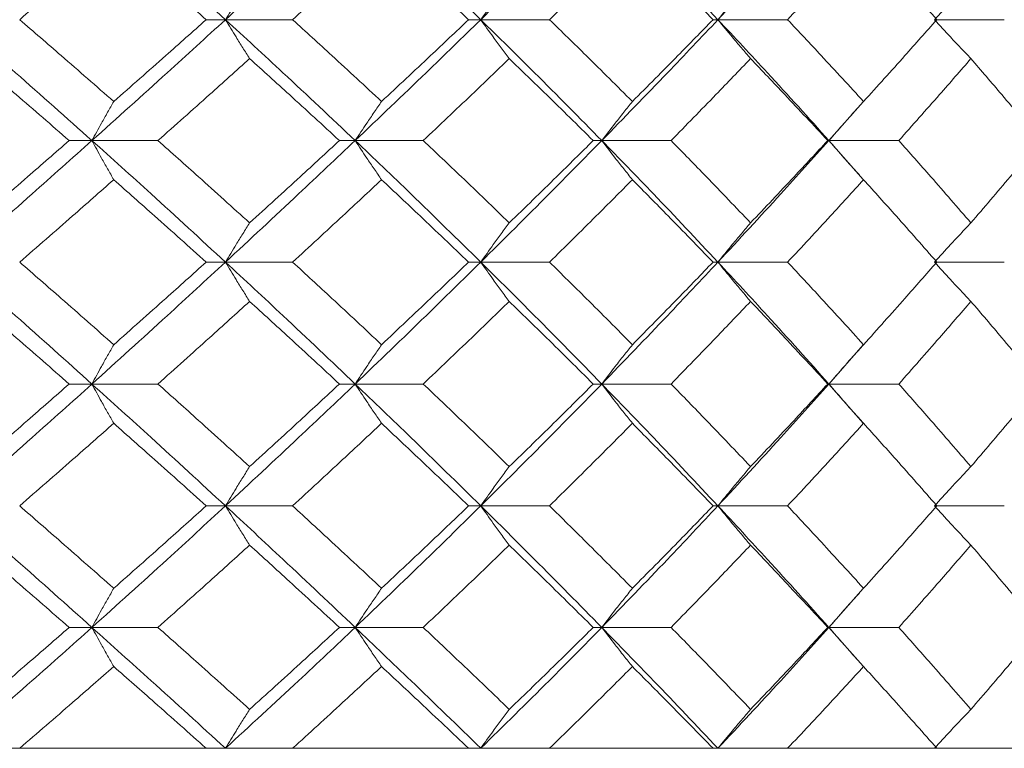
# Model space of a CAD drawing. Header units: inches. Extents: x -4.2 to 22.3, y -10.2 to 17.4.
# Tile 72 of 121: x 6.106 to 6.6, y -0.512 to -0.147. Entities that reach past the tile are written whole.
import ezdxf

# ---------------------------------------------------------------- set-up
doc = ezdxf.new("R2010")
doc.units = ezdxf.units.IN
doc.header["$MEASUREMENT"] = 0

msp = doc.modelspace()

# ---------------------------------------------------------------- linework, layer by layer
at = {"color": 7, "linetype": 'Continuous', "lineweight": 15}
for p, q in [((6.20881, -0.14708), (6.19913, -0.14708)), ((6.20881, -0.14708), (6.24251, -0.14708)), ((6.33693, -0.14708), (6.33083, -0.14708)), ((6.33693, -0.14708), (6.37146, -0.14708)), ((6.45599, -0.14708), (6.45353, -0.14708)), ((6.45599, -0.14708), (6.49096, -0.14708)), ((6.56468, -0.14708), (6.59972, -0.14708)), ((6.51171, -0.2077), (6.52887, -0.18826)), ((6.14179, -0.2077), (6.13036, -0.2077)), ((6.14179, -0.2077), (6.17493, -0.2077)), ((6.27392, -0.2077), (6.26602, -0.2077)), ((6.27392, -0.2077), (6.30808, -0.2077)), ((6.39768, -0.2077), (6.39339, -0.2077)), ((6.39768, -0.2077), (6.43247, -0.2077)), ((6.51171, -0.2077), (6.51108, -0.2077)), ((6.52891, -0.22718), (6.51171, -0.2077)), ((6.51171, -0.2077), (6.54676, -0.2077)), ((6.20881, -0.26866), (6.19913, -0.26866)), ((6.20881, -0.26866), (6.24251, -0.26866)), ((6.33693, -0.26866), (6.33083, -0.26866)), ((6.33693, -0.26866), (6.37146, -0.26866)), ((6.45599, -0.26866), (6.45353, -0.26866)), ((6.45599, -0.26866), (6.49096, -0.26866)), ((6.56468, -0.26866), (6.59972, -0.26866)), ((6.51171, -0.32978), (6.52887, -0.3102)), ((6.14179, -0.32978), (6.13036, -0.32978)), ((6.14179, -0.32978), (6.17493, -0.32978)), ((6.27392, -0.32978), (6.26602, -0.32978)), ((6.27392, -0.32978), (6.30808, -0.32978)), ((6.39768, -0.32978), (6.39339, -0.32978)), ((6.39768, -0.32978), (6.43247, -0.32978)), ((6.51171, -0.32978), (6.51108, -0.32978)), ((6.52891, -0.34935), (6.51171, -0.32978)), ((6.51171, -0.32978), (6.54676, -0.32978)), ((6.20881, -0.3909), (6.19913, -0.3909)), ((6.20881, -0.3909), (6.24251, -0.3909)), ((6.33693, -0.3909), (6.33083, -0.3909)), ((6.33693, -0.3909), (6.37146, -0.3909)), ((6.45599, -0.3909), (6.45353, -0.3909)), ((6.45599, -0.3909), (6.49096, -0.3909)), ((6.56468, -0.3909), (6.59972, -0.3909)), ((6.51171, -0.45186), (6.52887, -0.43236)), ((6.14179, -0.45186), (6.13036, -0.45186)), ((6.14179, -0.45186), (6.17493, -0.45186)), ((6.27392, -0.45186), (6.26602, -0.45186)), ((6.27392, -0.45186), (6.30808, -0.45186)), ((6.39768, -0.45186), (6.39339, -0.45186)), ((6.39768, -0.45186), (6.43247, -0.45186)), ((6.51171, -0.45186), (6.51108, -0.45186)), ((6.52891, -0.47129), (6.51171, -0.45186)), ((6.51171, -0.45186), (6.54676, -0.45186)), ((5.50971, -0.51248), (6.97771, -0.51248)), ((6.19913, -0.51248), (6.10553, -0.51248)), ((6.33083, -0.51248), (6.24251, -0.51248)), ((6.45353, -0.51248), (6.37146, -0.51248)), ((6.56589, -0.51248), (6.49096, -0.51248)), ((6.66668, -0.51248), (6.59972, -0.51248))]:
    msp.add_line(p, q, dxfattribs=at)
for points, knots in [([(6.07303, -0.14708), (6.08597, -0.1358), (6.10911, -0.11562), (6.13179, -0.09538), (6.14179, -0.08646)], [0, 0, 0, 0, 0.559248, 1, 1, 1, 1]), ([(6.20881, -0.14708), (6.19643, -0.1358), (6.17428, -0.11562), (6.15173, -0.09538), (6.14179, -0.08646)], [0, 0, 0, 0, 0.559248, 1, 1, 1, 1]), ([(6.20881, -0.14708), (6.22109, -0.1358), (6.24306, -0.11562), (6.26448, -0.09538), (6.27392, -0.08646)], [0, 0, 0, 0, 0.559248, 1, 1, 1, 1]), ([(6.33693, -0.14708), (6.32532, -0.1358), (6.30456, -0.11562), (6.28329, -0.09538), (6.27392, -0.08646)], [0, 0, 0, 0, 0.559248, 1, 1, 1, 1]), ([(6.33693, -0.14708), (6.34843, -0.1358), (6.36898, -0.11562), (6.3889, -0.09538), (6.39768, -0.08646)], [0, 0, 0, 0, 0.559248, 1, 1, 1, 1]), ([(6.45599, -0.14708), (6.44528, -0.1358), (6.42612, -0.11562), (6.40638, -0.09538), (6.39768, -0.08646)], [0, 0, 0, 0, 0.559248, 1, 1, 1, 1]), ([(6.45599, -0.14708), (6.46657, -0.1358), (6.48548, -0.11562), (6.50368, -0.09538), (6.51171, -0.08646)], [0, 0, 0, 0, 0.559248, 1, 1, 1, 1]), ([(6.10553, -0.14708), (6.11439, -0.13944), (6.13023, -0.12578), (6.14586, -0.11209), (6.15274, -0.10606)], [0, 0, 0, 0, 0.559462, 1, 1, 1, 1]), ([(6.19913, -0.14708), (6.19053, -0.13944), (6.17516, -0.12578), (6.15959, -0.11209), (6.15274, -0.10606)], [0, 0, 0, 0, 0.559461, 1, 1, 1, 1]), ([(6.24251, -0.14708), (6.2509, -0.13944), (6.26591, -0.12578), (6.28066, -0.11209), (6.28716, -0.10606)], [0, 0, 0, 0, 0.559461, 1, 1, 1, 1]), ([(6.33083, -0.14708), (6.32275, -0.13944), (6.3083, -0.12578), (6.29362, -0.11209), (6.28716, -0.10606)], [0, 0, 0, 0, 0.559461, 1, 1, 1, 1]), ([(6.37146, -0.14708), (6.3793, -0.13944), (6.39331, -0.12578), (6.40702, -0.11209), (6.41306, -0.10606)], [0, 0, 0, 0, 0.559461, 1, 1, 1, 1]), ([(6.45353, -0.14708), (6.44606, -0.13944), (6.4327, -0.12578), (6.41907, -0.11209), (6.41306, -0.10606)], [0, 0, 0, 0, 0.5594609, 1, 1, 1, 1]), ([(6.49096, -0.14708), (6.49816, -0.13944), (6.51102, -0.12578), (6.52355, -0.11209), (6.52907, -0.10606)], [0, 0, 0, 0, 0.5594611, 1, 1, 1, 1]), ([(6.56589, -0.14708), (6.55911, -0.13944), (6.54698, -0.12578), (6.53455, -0.11209), (6.52907, -0.10606)], [0, 0, 0, 0, 0.559461, 1, 1, 1, 1]), ([(6.22092, -0.12757), (6.21978, -0.12937), (6.21751, -0.13296), (6.21346, -0.13945), (6.21058, -0.14418), (6.20881, -0.14708)], [0, 0, 0, 0, 0.279854, 0.559706, 1, 1, 1, 1]), ([(6.35126, -0.12757), (6.34992, -0.12937), (6.34722, -0.13296), (6.34244, -0.13945), (6.33902, -0.14418), (6.33693, -0.14708)], [0, 0, 0, 0, 0.279853, 0.559706, 1, 1, 1, 1]), ([(6.47238, -0.12757), (6.47084, -0.12937), (6.46776, -0.13296), (6.46229, -0.13945), (6.45838, -0.14418), (6.45599, -0.14708)], [0, 0, 0, 0, 0.279853, 0.559706, 1, 1, 1, 1]), ([(6.58296, -0.12757), (6.58124, -0.12937), (6.5778, -0.13296), (6.5717, -0.13945), (6.56734, -0.14418), (6.56468, -0.14708)], [0, 0, 0, 0, 0.279853, 0.559705, 1, 1, 1, 1]), ([(6.14179, -0.2077), (6.12906, -0.19635), (6.10636, -0.17611), (6.0832, -0.15594), (6.07303, -0.14708)], [0, 0, 0, 0, 0.560759, 1, 1, 1, 1]), ([(6.15274, -0.1881), (6.14398, -0.18043), (6.12834, -0.16674), (6.1125, -0.15308), (6.10553, -0.14708)], [0, 0, 0, 0, 0.560541, 1, 1, 1, 1]), ([(6.14179, -0.2077), (6.15443, -0.19635), (6.17697, -0.17611), (6.19909, -0.15594), (6.20881, -0.14708)], [0, 0, 0, 0, 0.560759, 1, 1, 1, 1]), ([(6.15274, -0.1881), (6.16146, -0.18043), (6.17701, -0.16674), (6.19238, -0.15308), (6.19913, -0.14708)], [0, 0, 0, 0, 0.560541, 1, 1, 1, 1]), ([(6.22092, -0.16659), (6.21978, -0.16479), (6.21751, -0.16119), (6.21346, -0.15471), (6.21058, -0.14997), (6.20881, -0.14708)], [0, 0, 0, 0, 0.279853, 0.559705, 1, 1, 1, 1]), ([(6.27392, -0.2077), (6.2619, -0.19635), (6.24045, -0.17611), (6.21847, -0.15594), (6.20881, -0.14708)], [0, 0, 0, 0, 0.560759, 1, 1, 1, 1]), ([(6.28716, -0.1881), (6.27889, -0.18043), (6.26413, -0.16674), (6.24911, -0.15308), (6.24251, -0.14708)], [0, 0, 0, 0, 0.560541, 1, 1, 1, 1]), ([(6.27392, -0.2077), (6.28583, -0.19635), (6.30708, -0.17611), (6.32782, -0.15594), (6.33693, -0.14708)], [0, 0, 0, 0, 0.560759, 1, 1, 1, 1]), ([(6.28716, -0.1881), (6.29538, -0.18043), (6.31005, -0.16674), (6.32449, -0.15308), (6.33083, -0.14708)], [0, 0, 0, 0, 0.560542, 1, 1, 1, 1]), ([(6.35126, -0.16659), (6.34992, -0.16479), (6.34722, -0.16119), (6.34244, -0.15471), (6.33902, -0.14997), (6.33693, -0.14708)], [0, 0, 0, 0, 0.2798527, 0.5597054, 1, 1, 1, 1]), ([(6.39768, -0.2077), (6.38649, -0.19635), (6.36655, -0.17611), (6.34597, -0.15594), (6.33693, -0.14708)], [0, 0, 0, 0, 0.560759, 1, 1, 1, 1]), ([(6.41306, -0.1881), (6.40537, -0.18043), (6.39164, -0.16674), (6.37762, -0.15308), (6.37146, -0.14708)], [0, 0, 0, 0, 0.5605413, 1, 1, 1, 1]), ([(6.39768, -0.2077), (6.40874, -0.19635), (6.42846, -0.17611), (6.44759, -0.15594), (6.45599, -0.14708)], [0, 0, 0, 0, 0.560759, 1, 1, 1, 1]), ([(6.41306, -0.1881), (6.4207, -0.18043), (6.43432, -0.16674), (6.44766, -0.15308), (6.45353, -0.14708)], [0, 0, 0, 0, 0.560541, 1, 1, 1, 1]), ([(6.47238, -0.16659), (6.47084, -0.16479), (6.46776, -0.16119), (6.46229, -0.15471), (6.45838, -0.14997), (6.45599, -0.14708)], [0, 0, 0, 0, 0.279853, 0.559706, 1, 1, 1, 1]), ([(6.51171, -0.2077), (6.50148, -0.19635), (6.48325, -0.17611), (6.46431, -0.15594), (6.45599, -0.14708)], [0, 0, 0, 0, 0.560759, 1, 1, 1, 1]), ([(6.52907, -0.1881), (6.52204, -0.18043), (6.5095, -0.16674), (6.49662, -0.15308), (6.49096, -0.14708)], [0, 0, 0, 0, 0.560541, 1, 1, 1, 1]), ([(6.52907, -0.1881), (6.53603, -0.18043), (6.54845, -0.16674), (6.56057, -0.15308), (6.56589, -0.14708)], [0, 0, 0, 0, 0.560541, 1, 1, 1, 1]), ([(6.58296, -0.16659), (6.58124, -0.16479), (6.5778, -0.16119), (6.5717, -0.15471), (6.56734, -0.14997), (6.56468, -0.14708)], [0, 0, 0, 0, 0.279852, 0.559705, 1, 1, 1, 1]), ([(6.13036, -0.2077), (6.12153, -0.20001), (6.10577, -0.18629), (6.08981, -0.1726), (6.08279, -0.16659)], [0, 0, 0, 0, 0.560476, 1, 1, 1, 1]), ([(6.17493, -0.2077), (6.18358, -0.20001), (6.199, -0.18629), (6.21423, -0.1726), (6.22092, -0.16659)], [0, 0, 0, 0, 0.560476, 1, 1, 1, 1]), ([(6.26602, -0.2077), (6.25766, -0.20001), (6.24275, -0.18629), (6.22759, -0.1726), (6.22092, -0.16659)], [0, 0, 0, 0, 0.560476, 1, 1, 1, 1]), ([(6.30808, -0.2077), (6.31621, -0.20001), (6.33072, -0.18629), (6.34499, -0.1726), (6.35126, -0.16659)], [0, 0, 0, 0, 0.5604753, 1, 1, 1, 1]), ([(6.39339, -0.2077), (6.3856, -0.20001), (6.37169, -0.18629), (6.3575, -0.1726), (6.35126, -0.16659)], [0, 0, 0, 0, 0.560476, 1, 1, 1, 1]), ([(6.43247, -0.2077), (6.44001, -0.20001), (6.45344, -0.18629), (6.4666, -0.1726), (6.47238, -0.16659)], [0, 0, 0, 0, 0.5604764, 1, 1, 1, 1]), ([(6.51108, -0.2077), (6.50394, -0.20001), (6.4912, -0.18629), (6.47813, -0.1726), (6.47238, -0.16659)], [0, 0, 0, 0, 0.560476, 1, 1, 1, 1]), ([(6.54676, -0.2077), (6.55361, -0.20001), (6.56583, -0.18629), (6.57773, -0.1726), (6.58296, -0.16659)], [0, 0, 0, 0, 0.560476, 1, 1, 1, 1]), ([(6.6178, -0.2077), (6.61139, -0.20001), (6.59995, -0.18629), (6.58814, -0.1726), (6.58296, -0.16659)], [0, 0, 0, 0, 0.560476, 1, 1, 1, 1]), ([(6.15274, -0.1881), (6.15171, -0.1899), (6.14965, -0.1935), (6.146, -0.20002), (6.14339, -0.20478), (6.14179, -0.2077)], [0, 0, 0, 0, 0.279356, 0.558711, 1, 1, 1, 1]), ([(6.28716, -0.1881), (6.28592, -0.1899), (6.28343, -0.1935), (6.27901, -0.20002), (6.27585, -0.20478), (6.27392, -0.2077)], [0, 0, 0, 0, 0.2793569, 0.5587139, 1, 1, 1, 1]), ([(6.41306, -0.1881), (6.41162, -0.1899), (6.40873, -0.1935), (6.40359, -0.20002), (6.39992, -0.20478), (6.39768, -0.2077)], [0, 0, 0, 0, 0.279355, 0.558712, 1, 1, 1, 1]), ([(6.52907, -0.1881), (6.52744, -0.1899), (6.52418, -0.1935), (6.51838, -0.20002), (6.51424, -0.20478), (6.51171, -0.2077)], [0, 0, 0, 0, 0.279355, 0.558712, 1, 1, 1, 1]), ([(6.07303, -0.26866), (6.08598, -0.25726), (6.10908, -0.23692), (6.1318, -0.21662), (6.14179, -0.2077)], [0, 0, 0, 0, 0.560458, 1, 1, 1, 1]), ([(6.08279, -0.24897), (6.09172, -0.24126), (6.10766, -0.22749), (6.12343, -0.21374), (6.13036, -0.2077)], [0, 0, 0, 0, 0.5603389, 1, 1, 1, 1]), ([(6.15274, -0.22733), (6.15171, -0.22553), (6.14966, -0.22192), (6.146, -0.21539), (6.14339, -0.21062), (6.14179, -0.2077)], [0, 0, 0, 0, 0.279167, 0.558336, 1, 1, 1, 1]), ([(6.20881, -0.26866), (6.19642, -0.25726), (6.17431, -0.23692), (6.15172, -0.21662), (6.14179, -0.2077)], [0, 0, 0, 0, 0.560458, 1, 1, 1, 1]), ([(6.22092, -0.24897), (6.21239, -0.24126), (6.19717, -0.22749), (6.18172, -0.21374), (6.17493, -0.2077)], [0, 0, 0, 0, 0.560338, 1, 1, 1, 1]), ([(6.20881, -0.26866), (6.2211, -0.25726), (6.24303, -0.23692), (6.26449, -0.21662), (6.27392, -0.2077)], [0, 0, 0, 0, 0.560458, 1, 1, 1, 1]), ([(6.22092, -0.24897), (6.2294, -0.24126), (6.24454, -0.22749), (6.25946, -0.21374), (6.26602, -0.2077)], [0, 0, 0, 0, 0.560339, 1, 1, 1, 1]), ([(6.28716, -0.22733), (6.28592, -0.22553), (6.28343, -0.22192), (6.27901, -0.21539), (6.27585, -0.21062), (6.27392, -0.2077)], [0, 0, 0, 0, 0.279169, 0.558338, 1, 1, 1, 1]), ([(6.33693, -0.26866), (6.32531, -0.25726), (6.30458, -0.23692), (6.28328, -0.21662), (6.27392, -0.2077)], [0, 0, 0, 0, 0.560458, 1, 1, 1, 1]), ([(6.35126, -0.24897), (6.34327, -0.24126), (6.329, -0.22749), (6.31447, -0.21374), (6.30808, -0.2077)], [0, 0, 0, 0, 0.56034, 1, 1, 1, 1]), ([(6.33693, -0.26866), (6.34843, -0.25726), (6.36895, -0.23692), (6.38891, -0.21662), (6.39768, -0.2077)], [0, 0, 0, 0, 0.560458, 1, 1, 1, 1]), ([(6.35126, -0.24897), (6.3592, -0.24126), (6.37337, -0.22749), (6.38728, -0.21374), (6.39339, -0.2077)], [0, 0, 0, 0, 0.5603386, 1, 1, 1, 1]), ([(6.41306, -0.22733), (6.41162, -0.22553), (6.40873, -0.22192), (6.4036, -0.21539), (6.39993, -0.21062), (6.39768, -0.2077)], [0, 0, 0, 0, 0.279166, 0.558335, 1, 1, 1, 1]), ([(6.45599, -0.26866), (6.44527, -0.25726), (6.42615, -0.23692), (6.40637, -0.21662), (6.39768, -0.2077)], [0, 0, 0, 0, 0.560458, 1, 1, 1, 1]), ([(6.47238, -0.24897), (6.46501, -0.24126), (6.45186, -0.22749), (6.43839, -0.21374), (6.43247, -0.2077)], [0, 0, 0, 0, 0.560339, 1, 1, 1, 1]), ([(6.45599, -0.26866), (6.46657, -0.25726), (6.48546, -0.23692), (6.50369, -0.21662), (6.51171, -0.2077)], [0, 0, 0, 0, 0.560458, 1, 1, 1, 1]), ([(6.47238, -0.24897), (6.47969, -0.24126), (6.49273, -0.22749), (6.50548, -0.21374), (6.51108, -0.2077)], [0, 0, 0, 0, 0.560339, 1, 1, 1, 1]), ([(6.52907, -0.22733), (6.52744, -0.22553), (6.52418, -0.22192), (6.51839, -0.21539), (6.51425, -0.21062), (6.51171, -0.2077)], [0, 0, 0, 0, 0.279166, 0.558336, 1, 1, 1, 1]), ([(6.58296, -0.24897), (6.57629, -0.24126), (6.56439, -0.22749), (6.55214, -0.21374), (6.54676, -0.2077)], [0, 0, 0, 0, 0.560339, 1, 1, 1, 1]), ([(6.58296, -0.24897), (6.58956, -0.24126), (6.60133, -0.22749), (6.61277, -0.21374), (6.6178, -0.2077)], [0, 0, 0, 0, 0.560338, 1, 1, 1, 1]), ([(6.10553, -0.26866), (6.1144, -0.26093), (6.13022, -0.24715), (6.14586, -0.23339), (6.15274, -0.22733)], [0, 0, 0, 0, 0.560274, 1, 1, 1, 1]), ([(6.19913, -0.26866), (6.19053, -0.26093), (6.17517, -0.24715), (6.15959, -0.23339), (6.15274, -0.22733)], [0, 0, 0, 0, 0.560273, 1, 1, 1, 1]), ([(6.24251, -0.26866), (6.25091, -0.26093), (6.2659, -0.24715), (6.28067, -0.23339), (6.28716, -0.22733)], [0, 0, 0, 0, 0.560273, 1, 1, 1, 1]), ([(6.33083, -0.26866), (6.32275, -0.26093), (6.30831, -0.24715), (6.29362, -0.23339), (6.28716, -0.22733)], [0, 0, 0, 0, 0.560273, 1, 1, 1, 1]), ([(6.37146, -0.26866), (6.3793, -0.26093), (6.3933, -0.24715), (6.40702, -0.23339), (6.41306, -0.22733)], [0, 0, 0, 0, 0.560273, 1, 1, 1, 1]), ([(6.45353, -0.26866), (6.44605, -0.26093), (6.43271, -0.24715), (6.41906, -0.23339), (6.41306, -0.22733)], [0, 0, 0, 0, 0.560274, 1, 1, 1, 1]), ([(6.49096, -0.26866), (6.49816, -0.26093), (6.51101, -0.24715), (6.52355, -0.23339), (6.52907, -0.22733)], [0, 0, 0, 0, 0.560274, 1, 1, 1, 1]), ([(6.56589, -0.26866), (6.5591, -0.26093), (6.54699, -0.24715), (6.53454, -0.23339), (6.52907, -0.22733)], [0, 0, 0, 0, 0.5602737, 1, 1, 1, 1]), ([(6.22092, -0.24897), (6.21979, -0.25077), (6.21752, -0.25439), (6.21347, -0.26093), (6.21058, -0.26572), (6.20881, -0.26866)], [0, 0, 0, 0, 0.278869, 0.557742, 1, 1, 1, 1]), ([(6.35126, -0.24897), (6.34992, -0.25077), (6.34723, -0.25439), (6.34245, -0.26093), (6.33903, -0.26572), (6.33693, -0.26866)], [0, 0, 0, 0, 0.278869, 0.557737, 1, 1, 1, 1]), ([(6.47238, -0.24897), (6.47085, -0.25077), (6.46777, -0.25439), (6.4623, -0.26093), (6.45839, -0.26572), (6.45599, -0.26866)], [0, 0, 0, 0, 0.27887, 0.557738, 1, 1, 1, 1]), ([(6.58296, -0.24897), (6.58124, -0.25077), (6.57782, -0.25439), (6.57172, -0.26093), (6.56735, -0.26572), (6.56468, -0.26866)], [0, 0, 0, 0, 0.2788686, 0.5577386, 1, 1, 1, 1]), ([(6.14179, -0.32978), (6.12906, -0.31836), (6.10634, -0.29798), (6.08321, -0.27761), (6.07303, -0.26866)], [0, 0, 0, 0, 0.560156, 1, 1, 1, 1]), ([(6.15274, -0.31006), (6.14398, -0.30232), (6.12834, -0.28852), (6.1125, -0.27472), (6.10553, -0.26866)], [0, 0, 0, 0, 0.5601357, 1, 1, 1, 1]), ([(6.14179, -0.32978), (6.15442, -0.31836), (6.17698, -0.29798), (6.19909, -0.27761), (6.20881, -0.26866)], [0, 0, 0, 0, 0.5601558, 1, 1, 1, 1]), ([(6.15274, -0.31006), (6.16146, -0.30232), (6.17702, -0.28852), (6.19238, -0.27472), (6.19913, -0.26866)], [0, 0, 0, 0, 0.560137, 1, 1, 1, 1]), ([(6.22092, -0.28836), (6.21979, -0.28655), (6.21752, -0.28294), (6.21348, -0.27639), (6.21058, -0.2716), (6.20881, -0.26866)], [0, 0, 0, 0, 0.278779, 0.557551, 1, 1, 1, 1]), ([(6.27392, -0.32978), (6.2619, -0.31836), (6.24044, -0.29798), (6.21847, -0.27761), (6.20881, -0.26866)], [0, 0, 0, 0, 0.560155, 1, 1, 1, 1]), ([(6.28716, -0.31006), (6.27889, -0.30232), (6.26412, -0.28852), (6.24911, -0.27472), (6.24251, -0.26866)], [0, 0, 0, 0, 0.560136, 1, 1, 1, 1]), ([(6.27392, -0.32978), (6.28583, -0.31836), (6.30709, -0.29798), (6.32782, -0.27761), (6.33693, -0.26866)], [0, 0, 0, 0, 0.560155, 1, 1, 1, 1]), ([(6.28716, -0.31006), (6.29538, -0.30232), (6.31005, -0.28852), (6.32448, -0.27472), (6.33083, -0.26866)], [0, 0, 0, 0, 0.560137, 1, 1, 1, 1]), ([(6.35126, -0.28836), (6.34992, -0.28655), (6.34724, -0.28294), (6.34245, -0.27639), (6.33903, -0.2716), (6.33693, -0.26866)], [0, 0, 0, 0, 0.278776, 0.557551, 1, 1, 1, 1]), ([(6.39768, -0.32978), (6.3865, -0.31836), (6.36653, -0.29798), (6.34597, -0.27761), (6.33693, -0.26866)], [0, 0, 0, 0, 0.560155, 1, 1, 1, 1]), ([(6.41306, -0.31006), (6.40537, -0.30232), (6.39164, -0.28852), (6.37762, -0.27472), (6.37146, -0.26866)], [0, 0, 0, 0, 0.560137, 1, 1, 1, 1]), ([(6.39768, -0.32978), (6.40873, -0.31836), (6.42847, -0.29798), (6.44758, -0.27761), (6.45599, -0.26866)], [0, 0, 0, 0, 0.560155, 1, 1, 1, 1]), ([(6.41306, -0.31006), (6.42069, -0.30232), (6.43432, -0.28852), (6.44766, -0.27472), (6.45353, -0.26866)], [0, 0, 0, 0, 0.560137, 1, 1, 1, 1]), ([(6.47238, -0.28836), (6.47085, -0.28655), (6.46778, -0.28294), (6.4623, -0.27639), (6.45839, -0.2716), (6.45599, -0.26866)], [0, 0, 0, 0, 0.278775, 0.557551, 1, 1, 1, 1]), ([(6.51171, -0.32978), (6.50149, -0.31836), (6.48324, -0.29798), (6.46431, -0.27761), (6.45599, -0.26866)], [0, 0, 0, 0, 0.560155, 1, 1, 1, 1]), ([(6.52907, -0.31006), (6.52204, -0.30232), (6.50949, -0.28852), (6.49662, -0.27472), (6.49096, -0.26866)], [0, 0, 0, 0, 0.5601367, 1, 1, 1, 1]), ([(6.52907, -0.31006), (6.53603, -0.30232), (6.54846, -0.28852), (6.56056, -0.27472), (6.56589, -0.26866)], [0, 0, 0, 0, 0.560137, 1, 1, 1, 1]), ([(6.58296, -0.28836), (6.58125, -0.28655), (6.57782, -0.28294), (6.57172, -0.27639), (6.56736, -0.2716), (6.56468, -0.26866)], [0, 0, 0, 0, 0.278776, 0.557551, 1, 1, 1, 1]), ([(6.13036, -0.32978), (6.12153, -0.32205), (6.10577, -0.30824), (6.08981, -0.29443), (6.08279, -0.28836)], [0, 0, 0, 0, 0.560071, 1, 1, 1, 1]), ([(6.17493, -0.32978), (6.18358, -0.32205), (6.19901, -0.30824), (6.21423, -0.29443), (6.22092, -0.28836)], [0, 0, 0, 0, 0.560071, 1, 1, 1, 1]), ([(6.26602, -0.32978), (6.25766, -0.32205), (6.24274, -0.30824), (6.22759, -0.29443), (6.22092, -0.28836)], [0, 0, 0, 0, 0.560071, 1, 1, 1, 1]), ([(6.30808, -0.32978), (6.31621, -0.32205), (6.33073, -0.30824), (6.34499, -0.29443), (6.35126, -0.28836)], [0, 0, 0, 0, 0.56007, 1, 1, 1, 1]), ([(6.39339, -0.32978), (6.3856, -0.32205), (6.37169, -0.30824), (6.3575, -0.29443), (6.35126, -0.28836)], [0, 0, 0, 0, 0.560071, 1, 1, 1, 1]), ([(6.43247, -0.32978), (6.44, -0.32205), (6.45345, -0.30824), (6.4666, -0.29443), (6.47238, -0.28836)], [0, 0, 0, 0, 0.560071, 1, 1, 1, 1]), ([(6.51108, -0.32978), (6.50394, -0.32205), (6.49119, -0.30824), (6.47813, -0.29443), (6.47238, -0.28836)], [0, 0, 0, 0, 0.560071, 1, 1, 1, 1]), ([(6.54676, -0.32978), (6.55361, -0.32205), (6.56583, -0.30824), (6.57772, -0.29443), (6.58296, -0.28836)], [0, 0, 0, 0, 0.560071, 1, 1, 1, 1]), ([(6.6178, -0.32978), (6.61139, -0.32205), (6.59994, -0.30824), (6.58815, -0.29443), (6.58296, -0.28836)], [0, 0, 0, 0, 0.560071, 1, 1, 1, 1]), ([(6.15274, -0.31006), (6.15171, -0.31186), (6.14966, -0.31548), (6.146, -0.32204), (6.14339, -0.32684), (6.14179, -0.32978)], [0, 0, 0, 0, 0.278675, 0.557351, 1, 1, 1, 1]), ([(6.28716, -0.31006), (6.28592, -0.31186), (6.28344, -0.31548), (6.27902, -0.32204), (6.27586, -0.32684), (6.27392, -0.32978)], [0, 0, 0, 0, 0.278679, 0.557353, 1, 1, 1, 1]), ([(6.41306, -0.31006), (6.41162, -0.31186), (6.40874, -0.31548), (6.4036, -0.32204), (6.39993, -0.32684), (6.39768, -0.32978)], [0, 0, 0, 0, 0.278675, 0.55735, 1, 1, 1, 1]), ([(6.52907, -0.31006), (6.52744, -0.31186), (6.52419, -0.31548), (6.51839, -0.32204), (6.51425, -0.32684), (6.51171, -0.32978)], [0, 0, 0, 0, 0.278675, 0.557351, 1, 1, 1, 1]), ([(6.07303, -0.3909), (6.08597, -0.3795), (6.1091, -0.35913), (6.1318, -0.33875), (6.14179, -0.32978)], [0, 0, 0, 0, 0.559853, 1, 1, 1, 1]), ([(6.08279, -0.3712), (6.09172, -0.36347), (6.10767, -0.34966), (6.12343, -0.33586), (6.13036, -0.32978)], [0, 0, 0, 0, 0.5599328, 1, 1, 1, 1]), ([(6.15274, -0.3495), (6.15171, -0.34769), (6.14966, -0.34408), (6.146, -0.33752), (6.14339, -0.33272), (6.14179, -0.32978)], [0, 0, 0, 0, 0.278675, 0.557352, 1, 1, 1, 1]), ([(6.20881, -0.3909), (6.19642, -0.3795), (6.1743, -0.35913), (6.15172, -0.33875), (6.14179, -0.32978)], [0, 0, 0, 0, 0.559853, 1, 1, 1, 1]), ([(6.22092, -0.3712), (6.2124, -0.36347), (6.19717, -0.34966), (6.18173, -0.33586), (6.17493, -0.32978)], [0, 0, 0, 0, 0.5599328, 1, 1, 1, 1]), ([(6.20881, -0.3909), (6.2211, -0.3795), (6.24305, -0.35913), (6.26448, -0.33875), (6.27392, -0.32978)], [0, 0, 0, 0, 0.559853, 1, 1, 1, 1]), ([(6.22092, -0.3712), (6.2294, -0.36347), (6.24455, -0.34966), (6.25946, -0.33586), (6.26602, -0.32978)], [0, 0, 0, 0, 0.5599339, 1, 1, 1, 1]), ([(6.28716, -0.3495), (6.28592, -0.34769), (6.28344, -0.34408), (6.27902, -0.33752), (6.27586, -0.33272), (6.27392, -0.32978)], [0, 0, 0, 0, 0.278679, 0.557354, 1, 1, 1, 1]), ([(6.33693, -0.3909), (6.32532, -0.3795), (6.30457, -0.35913), (6.28329, -0.33875), (6.27392, -0.32978)], [0, 0, 0, 0, 0.559853, 1, 1, 1, 1]), ([(6.35126, -0.3712), (6.34327, -0.36347), (6.329, -0.34966), (6.31447, -0.33586), (6.30808, -0.32978)], [0, 0, 0, 0, 0.559934, 1, 1, 1, 1]), ([(6.33693, -0.3909), (6.34843, -0.3795), (6.36896, -0.35913), (6.3889, -0.33875), (6.39768, -0.32978)], [0, 0, 0, 0, 0.559852, 1, 1, 1, 1]), ([(6.35126, -0.3712), (6.3592, -0.36347), (6.37337, -0.34966), (6.38727, -0.33586), (6.39339, -0.32978)], [0, 0, 0, 0, 0.559933, 1, 1, 1, 1]), ([(6.41306, -0.3495), (6.41162, -0.34769), (6.40874, -0.34408), (6.4036, -0.33752), (6.39993, -0.33272), (6.39768, -0.32978)], [0, 0, 0, 0, 0.278675, 0.557352, 1, 1, 1, 1]), ([(6.45599, -0.3909), (6.44527, -0.3795), (6.42613, -0.35913), (6.40638, -0.33875), (6.39768, -0.32978)], [0, 0, 0, 0, 0.559853, 1, 1, 1, 1]), ([(6.47238, -0.3712), (6.46501, -0.36347), (6.45185, -0.34966), (6.4384, -0.33586), (6.43247, -0.32978)], [0, 0, 0, 0, 0.559934, 1, 1, 1, 1]), ([(6.45599, -0.3909), (6.46657, -0.3795), (6.48547, -0.35913), (6.50369, -0.33875), (6.51171, -0.32978)], [0, 0, 0, 0, 0.5598531, 1, 1, 1, 1]), ([(6.47238, -0.3712), (6.47969, -0.36347), (6.49274, -0.34966), (6.50548, -0.33586), (6.51108, -0.32978)], [0, 0, 0, 0, 0.559934, 1, 1, 1, 1]), ([(6.52907, -0.3495), (6.52744, -0.34769), (6.52419, -0.34408), (6.51839, -0.33752), (6.51425, -0.33272), (6.51171, -0.32978)], [0, 0, 0, 0, 0.278675, 0.557353, 1, 1, 1, 1]), ([(6.58296, -0.3712), (6.57629, -0.36347), (6.56438, -0.34966), (6.55215, -0.33586), (6.54676, -0.32978)], [0, 0, 0, 0, 0.559933, 1, 1, 1, 1]), ([(6.58296, -0.3712), (6.58955, -0.36347), (6.60133, -0.34966), (6.61277, -0.33586), (6.6178, -0.32978)], [0, 0, 0, 0, 0.559933, 1, 1, 1, 1]), ([(6.10553, -0.3909), (6.1144, -0.38318), (6.13023, -0.36938), (6.14586, -0.35558), (6.15274, -0.3495)], [0, 0, 0, 0, 0.559868, 1, 1, 1, 1]), ([(6.19913, -0.3909), (6.19053, -0.38318), (6.17516, -0.36938), (6.15959, -0.35558), (6.15274, -0.3495)], [0, 0, 0, 0, 0.559867, 1, 1, 1, 1]), ([(6.24251, -0.3909), (6.25091, -0.38318), (6.26591, -0.36938), (6.28066, -0.35558), (6.28716, -0.3495)], [0, 0, 0, 0, 0.5598671, 1, 1, 1, 1]), ([(6.33083, -0.3909), (6.32275, -0.38318), (6.30831, -0.36938), (6.29362, -0.35558), (6.28716, -0.3495)], [0, 0, 0, 0, 0.559867, 1, 1, 1, 1]), ([(6.37146, -0.3909), (6.3793, -0.38318), (6.3933, -0.36938), (6.40702, -0.35558), (6.41306, -0.3495)], [0, 0, 0, 0, 0.5598676, 1, 1, 1, 1]), ([(6.45353, -0.3909), (6.44606, -0.38318), (6.4327, -0.36938), (6.41906, -0.35558), (6.41306, -0.3495)], [0, 0, 0, 0, 0.559868, 1, 1, 1, 1]), ([(6.49096, -0.3909), (6.49816, -0.38318), (6.51101, -0.36938), (6.52355, -0.35558), (6.52907, -0.3495)], [0, 0, 0, 0, 0.559868, 1, 1, 1, 1]), ([(6.56589, -0.3909), (6.5591, -0.38318), (6.54699, -0.36938), (6.53454, -0.35558), (6.52907, -0.3495)], [0, 0, 0, 0, 0.559868, 1, 1, 1, 1]), ([(6.22092, -0.3712), (6.21979, -0.37301), (6.21752, -0.37662), (6.21348, -0.38317), (6.21058, -0.38796), (6.20881, -0.3909)], [0, 0, 0, 0, 0.278778, 0.557551, 1, 1, 1, 1]), ([(6.35126, -0.3712), (6.34992, -0.37301), (6.34724, -0.37662), (6.34245, -0.38317), (6.33903, -0.38796), (6.33693, -0.3909)], [0, 0, 0, 0, 0.278774, 0.557551, 1, 1, 1, 1]), ([(6.47238, -0.3712), (6.47085, -0.37301), (6.46778, -0.37662), (6.4623, -0.38317), (6.45839, -0.38796), (6.45599, -0.3909)], [0, 0, 0, 0, 0.278774, 0.557551, 1, 1, 1, 1]), ([(6.58296, -0.3712), (6.58125, -0.37301), (6.57782, -0.37662), (6.57172, -0.38317), (6.56736, -0.38796), (6.56468, -0.3909)], [0, 0, 0, 0, 0.2787742, 0.5575507, 1, 1, 1, 1]), ([(6.14179, -0.45186), (6.12907, -0.4405), (6.10633, -0.4202), (6.08321, -0.39986), (6.07303, -0.3909)], [0, 0, 0, 0, 0.55955, 1, 1, 1, 1]), ([(6.15274, -0.43223), (6.14398, -0.42452), (6.12833, -0.41075), (6.1125, -0.39697), (6.10553, -0.3909)], [0, 0, 0, 0, 0.55973, 1, 1, 1, 1]), ([(6.14179, -0.45186), (6.15442, -0.4405), (6.17699, -0.4202), (6.19908, -0.39986), (6.20881, -0.3909)], [0, 0, 0, 0, 0.55955, 1, 1, 1, 1]), ([(6.15274, -0.43223), (6.16145, -0.42452), (6.17703, -0.41075), (6.19238, -0.39697), (6.19913, -0.3909)], [0, 0, 0, 0, 0.559731, 1, 1, 1, 1]), ([(6.22092, -0.41059), (6.21979, -0.40878), (6.21752, -0.40517), (6.21347, -0.39863), (6.21058, -0.39384), (6.20881, -0.3909)], [0, 0, 0, 0, 0.2788704, 0.557743, 1, 1, 1, 1]), ([(6.27392, -0.45186), (6.2619, -0.4405), (6.24043, -0.4202), (6.21848, -0.39986), (6.20881, -0.3909)], [0, 0, 0, 0, 0.5595496, 1, 1, 1, 1]), ([(6.28716, -0.43223), (6.27889, -0.42452), (6.26411, -0.41075), (6.24911, -0.39697), (6.24251, -0.3909)], [0, 0, 0, 0, 0.559731, 1, 1, 1, 1]), ([(6.27392, -0.45186), (6.28583, -0.4405), (6.3071, -0.4202), (6.32781, -0.39986), (6.33693, -0.3909)], [0, 0, 0, 0, 0.55955, 1, 1, 1, 1]), ([(6.28716, -0.43223), (6.29538, -0.42452), (6.31006, -0.41075), (6.32448, -0.39697), (6.33083, -0.3909)], [0, 0, 0, 0, 0.55973, 1, 1, 1, 1]), ([(6.35126, -0.41059), (6.34992, -0.40878), (6.34723, -0.40517), (6.34245, -0.39863), (6.33903, -0.39384), (6.33693, -0.3909)], [0, 0, 0, 0, 0.27887, 0.557739, 1, 1, 1, 1]), ([(6.39768, -0.45186), (6.3865, -0.4405), (6.36652, -0.4202), (6.34598, -0.39986), (6.33693, -0.3909)], [0, 0, 0, 0, 0.559551, 1, 1, 1, 1]), ([(6.41306, -0.43223), (6.40537, -0.42452), (6.39163, -0.41075), (6.37762, -0.39697), (6.37146, -0.3909)], [0, 0, 0, 0, 0.5597304, 1, 1, 1, 1]), ([(6.39768, -0.45186), (6.40873, -0.4405), (6.42848, -0.4202), (6.44758, -0.39986), (6.45599, -0.3909)], [0, 0, 0, 0, 0.55955, 1, 1, 1, 1]), ([(6.41306, -0.43223), (6.42069, -0.42452), (6.43433, -0.41075), (6.44766, -0.39697), (6.45353, -0.3909)], [0, 0, 0, 0, 0.559731, 1, 1, 1, 1]), ([(6.47238, -0.41059), (6.47085, -0.40878), (6.46777, -0.40517), (6.4623, -0.39863), (6.45839, -0.39384), (6.45599, -0.3909)], [0, 0, 0, 0, 0.278871, 0.557739, 1, 1, 1, 1]), ([(6.51171, -0.45186), (6.50149, -0.4405), (6.48323, -0.4202), (6.46432, -0.39986), (6.45599, -0.3909)], [0, 0, 0, 0, 0.55955, 1, 1, 1, 1]), ([(6.52907, -0.43223), (6.52204, -0.42452), (6.50949, -0.41075), (6.49662, -0.39697), (6.49096, -0.3909)], [0, 0, 0, 0, 0.55973, 1, 1, 1, 1]), ([(6.52907, -0.43223), (6.53603, -0.42452), (6.54846, -0.41075), (6.56056, -0.39697), (6.56589, -0.3909)], [0, 0, 0, 0, 0.5597302, 1, 1, 1, 1]), ([(6.58296, -0.41059), (6.58124, -0.40878), (6.57782, -0.40517), (6.57172, -0.39863), (6.56735, -0.39384), (6.56468, -0.3909)], [0, 0, 0, 0, 0.27887, 0.55774, 1, 1, 1, 1]), ([(6.13036, -0.45186), (6.12153, -0.44416), (6.10576, -0.43042), (6.08981, -0.41665), (6.08279, -0.41059)], [0, 0, 0, 0, 0.5596651, 1, 1, 1, 1]), ([(6.17493, -0.45186), (6.18357, -0.44416), (6.19901, -0.43042), (6.21423, -0.41665), (6.22092, -0.41059)], [0, 0, 0, 0, 0.559665, 1, 1, 1, 1]), ([(6.26602, -0.45186), (6.25766, -0.44416), (6.24274, -0.43042), (6.22759, -0.41665), (6.22092, -0.41059)], [0, 0, 0, 0, 0.559665, 1, 1, 1, 1]), ([(6.30808, -0.45186), (6.31621, -0.44416), (6.33073, -0.43042), (6.34499, -0.41665), (6.35126, -0.41059)], [0, 0, 0, 0, 0.559665, 1, 1, 1, 1]), ([(6.39339, -0.45186), (6.3856, -0.44416), (6.37168, -0.43042), (6.35751, -0.41665), (6.35126, -0.41059)], [0, 0, 0, 0, 0.559665, 1, 1, 1, 1]), ([(6.43247, -0.45186), (6.44, -0.44416), (6.45345, -0.43042), (6.4666, -0.41665), (6.47238, -0.41059)], [0, 0, 0, 0, 0.5596651, 1, 1, 1, 1]), ([(6.51108, -0.45186), (6.50394, -0.44416), (6.49119, -0.43042), (6.47813, -0.41665), (6.47238, -0.41059)], [0, 0, 0, 0, 0.559665, 1, 1, 1, 1]), ([(6.54676, -0.45186), (6.55361, -0.44416), (6.56584, -0.43042), (6.57772, -0.41665), (6.58296, -0.41059)], [0, 0, 0, 0, 0.559665, 1, 1, 1, 1]), ([(6.6178, -0.45186), (6.61139, -0.44416), (6.59994, -0.43042), (6.58815, -0.41665), (6.58296, -0.41059)], [0, 0, 0, 0, 0.5596653, 1, 1, 1, 1]), ([(6.15274, -0.43223), (6.15171, -0.43403), (6.14966, -0.43764), (6.146, -0.44416), (6.14339, -0.44894), (6.14179, -0.45186)], [0, 0, 0, 0, 0.279169, 0.558335, 1, 1, 1, 1]), ([(6.28716, -0.43223), (6.28592, -0.43403), (6.28343, -0.43764), (6.27901, -0.44416), (6.27585, -0.44894), (6.27392, -0.45186)], [0, 0, 0, 0, 0.279171, 0.558336, 1, 1, 1, 1]), ([(6.41306, -0.43223), (6.41162, -0.43403), (6.40873, -0.43764), (6.4036, -0.44416), (6.39993, -0.44894), (6.39768, -0.45186)], [0, 0, 0, 0, 0.279167, 0.558334, 1, 1, 1, 1]), ([(6.52907, -0.43223), (6.52744, -0.43403), (6.52418, -0.43764), (6.51839, -0.44416), (6.51425, -0.44894), (6.51171, -0.45186)], [0, 0, 0, 0, 0.279168, 0.558335, 1, 1, 1, 1]), ([(6.07303, -0.51248), (6.08597, -0.5012), (6.10911, -0.48102), (6.13179, -0.46078), (6.14179, -0.45186)], [0, 0, 0, 0, 0.559248, 1, 1, 1, 1]), ([(6.08279, -0.49297), (6.09172, -0.48531), (6.10767, -0.47162), (6.12342, -0.4579), (6.13036, -0.45186)], [0, 0, 0, 0, 0.559527, 1, 1, 1, 1]), ([(6.15274, -0.47146), (6.15171, -0.46966), (6.14965, -0.46606), (6.146, -0.45954), (6.14339, -0.45478), (6.14179, -0.45186)], [0, 0, 0, 0, 0.279359, 0.558713, 1, 1, 1, 1]), ([(6.20881, -0.51248), (6.19643, -0.5012), (6.17428, -0.48102), (6.15173, -0.46078), (6.14179, -0.45186)], [0, 0, 0, 0, 0.559248, 1, 1, 1, 1]), ([(6.22092, -0.49297), (6.2124, -0.48531), (6.19716, -0.47162), (6.18173, -0.4579), (6.17493, -0.45186)], [0, 0, 0, 0, 0.559527, 1, 1, 1, 1]), ([(6.20881, -0.51248), (6.22109, -0.5012), (6.24306, -0.48102), (6.26448, -0.46078), (6.27392, -0.45186)], [0, 0, 0, 0, 0.559248, 1, 1, 1, 1]), ([(6.22092, -0.49297), (6.2294, -0.48531), (6.24455, -0.47162), (6.25946, -0.4579), (6.26602, -0.45186)], [0, 0, 0, 0, 0.559528, 1, 1, 1, 1]), ([(6.28716, -0.47146), (6.28592, -0.46966), (6.28343, -0.46606), (6.27901, -0.45954), (6.27585, -0.45478), (6.27392, -0.45186)], [0, 0, 0, 0, 0.279359, 0.558716, 1, 1, 1, 1]), ([(6.33693, -0.51248), (6.32532, -0.5012), (6.30456, -0.48102), (6.28329, -0.46078), (6.27392, -0.45186)], [0, 0, 0, 0, 0.559248, 1, 1, 1, 1]), ([(6.35126, -0.49297), (6.34327, -0.48531), (6.32899, -0.47162), (6.31447, -0.4579), (6.30808, -0.45186)], [0, 0, 0, 0, 0.559528, 1, 1, 1, 1]), ([(6.33693, -0.51248), (6.34843, -0.5012), (6.36898, -0.48102), (6.3889, -0.46078), (6.39768, -0.45186)], [0, 0, 0, 0, 0.559248, 1, 1, 1, 1]), ([(6.35126, -0.49297), (6.3592, -0.48531), (6.37338, -0.47162), (6.38727, -0.4579), (6.39339, -0.45186)], [0, 0, 0, 0, 0.559527, 1, 1, 1, 1]), ([(6.41306, -0.47146), (6.41162, -0.46966), (6.40873, -0.46606), (6.40359, -0.45954), (6.39992, -0.45478), (6.39768, -0.45186)], [0, 0, 0, 0, 0.279357, 0.558714, 1, 1, 1, 1]), ([(6.45599, -0.51248), (6.44528, -0.5012), (6.42612, -0.48102), (6.40638, -0.46078), (6.39768, -0.45186)], [0, 0, 0, 0, 0.559248, 1, 1, 1, 1]), ([(6.47238, -0.49297), (6.46502, -0.48531), (6.45185, -0.47162), (6.4384, -0.4579), (6.43247, -0.45186)], [0, 0, 0, 0, 0.5595274, 1, 1, 1, 1]), ([(6.45599, -0.51248), (6.46657, -0.5012), (6.48548, -0.48102), (6.50368, -0.46078), (6.51171, -0.45186)], [0, 0, 0, 0, 0.559248, 1, 1, 1, 1]), ([(6.47238, -0.49297), (6.47969, -0.48531), (6.49274, -0.47162), (6.50548, -0.4579), (6.51108, -0.45186)], [0, 0, 0, 0, 0.559527, 1, 1, 1, 1]), ([(6.52907, -0.47146), (6.52744, -0.46966), (6.52418, -0.46606), (6.51838, -0.45954), (6.51424, -0.45478), (6.51171, -0.45186)], [0, 0, 0, 0, 0.2793576, 0.5587138, 1, 1, 1, 1]), ([(6.58296, -0.49297), (6.57629, -0.48531), (6.56438, -0.47162), (6.55215, -0.4579), (6.54676, -0.45186)], [0, 0, 0, 0, 0.559528, 1, 1, 1, 1]), ([(6.58296, -0.49297), (6.58955, -0.48531), (6.60134, -0.47162), (6.61277, -0.4579), (6.6178, -0.45186)], [0, 0, 0, 0, 0.5595273, 1, 1, 1, 1]), ([(6.10553, -0.51248), (6.11439, -0.50484), (6.13023, -0.49118), (6.14586, -0.47749), (6.15274, -0.47146)], [0, 0, 0, 0, 0.559463, 1, 1, 1, 1]), ([(6.19913, -0.51248), (6.19053, -0.50484), (6.17516, -0.49118), (6.15959, -0.47749), (6.15274, -0.47146)], [0, 0, 0, 0, 0.559461, 1, 1, 1, 1]), ([(6.24251, -0.51248), (6.2509, -0.50484), (6.26591, -0.49118), (6.28066, -0.47749), (6.28716, -0.47146)], [0, 0, 0, 0, 0.559462, 1, 1, 1, 1]), ([(6.33083, -0.51248), (6.32275, -0.50484), (6.3083, -0.49118), (6.29362, -0.47749), (6.28716, -0.47146)], [0, 0, 0, 0, 0.559462, 1, 1, 1, 1]), ([(6.37146, -0.51248), (6.3793, -0.50484), (6.39331, -0.49118), (6.40702, -0.47749), (6.41306, -0.47146)], [0, 0, 0, 0, 0.559462, 1, 1, 1, 1]), ([(6.45353, -0.51248), (6.44606, -0.50484), (6.4327, -0.49118), (6.41907, -0.47749), (6.41306, -0.47146)], [0, 0, 0, 0, 0.559461, 1, 1, 1, 1]), ([(6.49096, -0.51248), (6.49816, -0.50484), (6.51102, -0.49118), (6.52355, -0.47749), (6.52907, -0.47146)], [0, 0, 0, 0, 0.559461, 1, 1, 1, 1]), ([(6.56589, -0.51248), (6.55911, -0.50484), (6.54698, -0.49118), (6.53455, -0.47749), (6.52907, -0.47146)], [0, 0, 0, 0, 0.559462, 1, 1, 1, 1]), ([(6.22092, -0.49297), (6.21978, -0.49477), (6.21751, -0.49836), (6.21346, -0.50485), (6.21058, -0.50958), (6.20881, -0.51248)], [0, 0, 0, 0, 0.279852, 0.559706, 1, 1, 1, 1]), ([(6.35126, -0.49297), (6.34992, -0.49477), (6.34722, -0.49836), (6.34244, -0.50485), (6.33902, -0.50958), (6.33693, -0.51248)], [0, 0, 0, 0, 0.279852, 0.559706, 1, 1, 1, 1]), ([(6.47238, -0.49297), (6.47084, -0.49477), (6.46776, -0.49836), (6.46229, -0.50485), (6.45838, -0.50958), (6.45599, -0.51248)], [0, 0, 0, 0, 0.279852, 0.559706, 1, 1, 1, 1]), ([(6.58296, -0.49297), (6.58124, -0.49477), (6.5778, -0.49836), (6.5717, -0.50485), (6.56734, -0.50958), (6.56468, -0.51248)], [0, 0, 0, 0, 0.279851, 0.559705, 1, 1, 1, 1])]:
    msp.add_open_spline(points, degree=3, knots=knots, dxfattribs=at)

doc.saveas('drawing.dxf')
